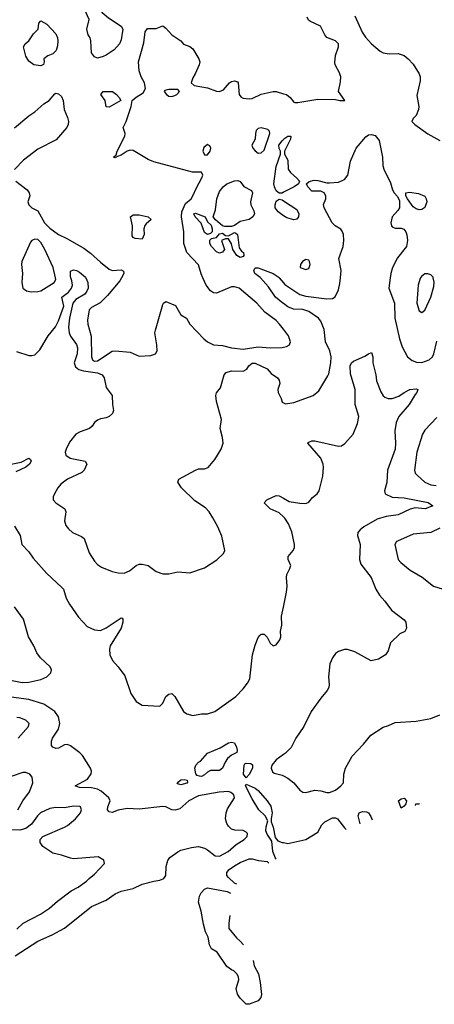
# Model space of a CAD drawing. Header units: inches. Extents: x 1834610 to 2027685, y 642842 to 774116.
# Tile 85 of 256: x 1908228 to 1911013, y 655125 to 661733. Entities that reach past the tile are written whole.
import ezdxf

# ---------------------------------------------------------------- set-up
doc = ezdxf.new("R2010")
doc.units = ezdxf.units.IN
doc.header["$MEASUREMENT"] = 0
for name, color, linetype in [('B9605', 7, 'Continuous'), ('B9606', 7, 'Continuous'), ('B9615', 7, 'Continuous'), ('B9616', 7, 'Continuous')]:
    doc.layers.add(name, color=color, linetype=linetype)

msp = doc.modelspace()

# ---------------------------------------------------------------- linework, layer by layer
at = {"layer": 'B9605', "color": 5}
for points, elevation in [([(1908206.4, 659506.4), (1908290, 659479.3), (1908310, 659478.6), (1908330, 659484.2), (1908363.8, 659516.2), (1908419.5, 659610), (1908467.7, 659672.3), (1908488.3, 659711.7), (1908523.7, 659810), (1908511.2, 659870), (1908555.7, 659904.3), (1908575.7, 659930), (1908582, 659950), (1908579.6, 659979.6), (1908572.7, 660000)], 260), ([(1908244.2, 660000), (1908242, 659970), (1908250.4, 659930), (1908273.7, 659913.7), (1908306, 659906.1), (1908350, 659907.8), (1908370, 659913.6), (1908460.4, 659970), (1908471.4, 659990), (1908469.2, 660000)], 280), ([(1908671.9, 660000), (1908687, 659970), (1908688.5, 659930), (1908680.3, 659910), (1908665.3, 659890), (1908606.3, 659853.7), (1908585.6, 659830), (1908561.9, 659730), (1908556.2, 659670), (1908560.1, 659630), (1908569.1, 659609.1), (1908610, 659553.6), (1908617.1, 659530), (1908614.7, 659490), (1908595.2, 659430), (1908603.9, 659403.9), (1908626.1, 659386.1), (1908656, 659376), (1908750, 659363.7), (1908782.9, 659350), (1908794.7, 659330), (1908810, 659264), (1908850.3, 659210), (1908850.5, 659150), (1908857.3, 659110), (1908850.8, 659090), (1908830, 659069.6), (1908810, 659059.6), (1908770, 659053.3), (1908750, 659044.7), (1908731.8, 659030), (1908715.4, 659004.6), (1908697, 658990), (1908633.8, 658966.2), (1908605.7, 658950), (1908562.8, 658897.2), (1908539.6, 658850), (1908534.6, 658830), (1908538.7, 658810), (1908567.3, 658790), (1908667.3, 658770), (1908678.4, 658750), (1908662.4, 658710), (1908646.7, 658693.3), (1908550, 658649.7), (1908504.3, 658615.7), (1908484.4, 658590), (1908463, 658550), (1908453.4, 658530), (1908453.4, 658510), (1908470.7, 658490), (1908530.4, 658450), (1908538.7, 658430), (1908528.7, 658370), (1908538.2, 658338.2), (1908555.3, 658315.3), (1908583, 658290), (1908643.2, 658263.2), (1908660.4, 658250), (1908695.3, 658155.3), (1908730, 658097.6), (1908750, 658076.5), (1908778.4, 658058.4), (1908850, 658030.2), (1908890, 658019.6), (1908930, 658018), (1908965.9, 658034.1), (1909010, 658070.3), (1909030, 658078.3), (1909050, 658079.6), (1909090, 658070.3), (1909144.9, 658030), (1909190, 658014), (1909230, 658012.6), (1909290, 658027.8), (1909370, 658019.5), (1909470, 658054.4), (1909552.5, 658107.5), (1909598, 658150), (1909606.6, 658170), (1909585.8, 658265.8), (1909559.6, 658330), (1909526.2, 658390), (1909499.8, 658430), (1909475.9, 658455.9), (1909404.2, 658504.2), (1909315.6, 658590), (1909289.6, 658630), (1909296, 658650), (1909410, 658710.4), (1909430, 658717.6), (1909470, 658719.3), (1909493.1, 658726.9), (1909538.6, 658781.4), (1909580.9, 658850), (1909594.5, 658890), (1909591.3, 658928.7), (1909574.7, 658990), (1909583.5, 659050), (1909549.8, 659170), (1909546.2, 659210), (1909551, 659229), (1909576.9, 659263.1), (1909600.5, 659350), (1909614.8, 659365.3), (1909650, 659375.6), (1909730, 659374), (1909752.8, 659387.2), (1909767.6, 659410), (1909790, 659428), (1909810, 659428), (1909890, 659390.3), (1909918, 659358), (1909959.3, 659330), (1909970, 659314), (1909975.6, 659290), (1909962.2, 659250), (1909964.2, 659230), (1909984.2, 659190), (1909990, 659166), (1910000, 659160.7)], 260), ([(1908911, 660000), (1908900.2, 659979.8), (1908819, 659881), (1908767.9, 659832.1), (1908710, 659800.2), (1908694.7, 659785.3), (1908684.7, 659715.3), (1908686.3, 659690), (1908708.9, 659608.9), (1908709.5, 659469.5), (1908716.9, 659450), (1908730, 659440.2), (1908750, 659443.5), (1908850, 659508.2), (1908870, 659510.2), (1908970, 659500.7), (1909030, 659475.3), (1909110, 659479.5), (1909139.3, 659490), (1909151.5, 659510), (1909149.6, 659550), (1909136.9, 659630), (1909139.7, 659650), (1909190, 659821), (1909194.5, 659830), (1909210, 659841.3), (1909273.9, 659813.9), (1909310, 659752.4), (1909348.9, 659728.9), (1909371.6, 659690), (1909466, 659590), (1909490, 659570.2), (1909530, 659550.1), (1909590, 659545.4), (1909650, 659531.4), (1909730, 659521.8), (1909830, 659538), (1909910, 659530.2), (1909990, 659533.7), (1910000, 659535.6)], 280), ([(1910000, 659654.8), (1909974.2, 659690), (1909950, 659714), (1909874.7, 659770), (1909821, 659830), (1909702.7, 659930), (1909670, 659939.9), (1909650, 659939.2), (1909550, 659898.1), (1909530, 659900.2), (1909510, 659912.7), (1909480.5, 659950), (1909458.5, 660000)], 280), ([(1910000, 659827.2), (1909996.1, 659830), (1909946.2, 659870), (1909899.3, 659939.3), (1909845.6, 660000)], 260), ([(1909971.9, 660000), (1910000, 659966.9)], 260), ([(1908171.1, 658748.9), (1908237.8, 658762.2), (1908290, 658790.4), (1908302, 658782), (1908304.9, 658770), (1908293.4, 658750), (1908270, 658728.9), (1908202.2, 658697.8)], 240), ([(1910000, 658396.2), (1909970, 658422), (1909909.7, 658450), (1909869.5, 658490.5), (1909888.7, 658510), (1909950, 658538.7), (1909970, 658536.9), (1910000, 658520.4)], 240), ([(1908193.3, 658333.3), (1908231.2, 658271.2), (1908242.3, 658210), (1908290, 658161.5), (1908319.3, 658119.3), (1908410, 658015.8), (1908510, 657924.9), (1908521.6, 657910), (1908540.5, 657850), (1908562, 657810), (1908622.5, 657722.5), (1908680.7, 657660.7), (1908730, 657637), (1908770, 657634), (1908810, 657650.2), (1908890, 657706), (1908910, 657718.4), (1908916.2, 657716.2), (1908920.5, 657710), (1908920.3, 657690), (1908908.9, 657650), (1908836.6, 657530), (1908831.7, 657508.3), (1908834.3, 657470), (1908851.1, 657431.1), (1908889.2, 657390), (1908933.7, 657330), (1908975.2, 657210), (1909010, 657158), (1909050, 657132.8), (1909170, 657124.9), (1909190, 657144.7), (1909210, 657191), (1909230, 657206.8), (1909250, 657210.8), (1909270, 657191.3), (1909327.6, 657090), (1909350, 657073.1), (1909390, 657063.1), (1909450, 657073.4), (1909490, 657074.9), (1909538.4, 657090), (1909679.5, 657190), (1909730, 657241.6), (1909759.1, 657280.9), (1909773.1, 657310), (1909791.3, 657470), (1909810, 657535.5), (1909830, 657585.5), (1909840.9, 657599.1), (1909850, 657608.5), (1909870, 657608.7), (1909890, 657588), (1909910, 657547.3), (1909930, 657530.5), (1909950, 657536.3), (1909974.5, 657570), (1909982.4, 657590), (1909980.8, 657630), (1909988.6, 657670), (1909987.1, 657730), (1910000, 657790.7)], 240), ([(1908177.6, 657297.6), (1908244.8, 657284.8), (1908290, 657286.3), (1908370, 657305.3), (1908410, 657321.9), (1908437, 657350), (1908441.5, 657370), (1908433, 657390), (1908367.3, 657450), (1908343.1, 657483.1), (1908324, 657530), (1908287.3, 657590), (1908253.7, 657710), (1908193.2, 657793.2)], 240), ([(1908198, 655450), (1908350, 655549.2), (1908446, 655590), (1908530, 655634.9), (1908710, 655780.9), (1908810, 655824), (1908870, 655867), (1908910, 655883.1), (1908990, 655900.8), (1909050, 655930.4), (1909130, 655952.2), (1909170, 655958.4), (1909197.2, 655970), (1909209.5, 655990), (1909211.5, 656050), (1909222.6, 656090), (1909236.9, 656110), (1909290, 656148.8), (1909310, 656158.7), (1909382.3, 656177.8), (1909430, 656183.1), (1909470, 656172.7), (1909490, 656162.4), (1909541.5, 656121.5), (1909570, 656118.3), (1909627.7, 656150), (1909682.2, 656197.8), (1909735.6, 656230), (1909756.9, 656250), (1909758, 656270), (1909750, 656279.6), (1909730, 656291.2), (1909674, 656294), (1909650, 656300.9), (1909630, 656319.3), (1909618.6, 656338.6), (1909611.2, 656370), (1909615.1, 656410), (1909624.4, 656435.6), (1909671.1, 656510), (1909666, 656530), (1909646.9, 656546.9), (1909630, 656553.8), (1909569, 656549), (1909430, 656524.2), (1909364.9, 656490), (1909303.5, 656436.5), (1909273.3, 656426.7), (1909250, 656429.8), (1909210, 656449.7), (1909190, 656452.8), (1909030, 656434.6), (1908950, 656439.2), (1908890, 656428.5), (1908850, 656412.8), (1908830, 656415.4), (1908818.7, 656430), (1908819.8, 656450), (1908835.8, 656490), (1908826, 656510), (1908775.6, 656555.6), (1908750, 656569), (1908710, 656577.4), (1908630, 656580.8), (1908600.9, 656590), (1908684.1, 656635.9), (1908709, 656671), (1908711.4, 656690), (1908704.7, 656710), (1908650, 656794.8), (1908633.1, 656813.1), (1908570, 656860.1), (1908550, 656868.2), (1908530, 656865.6), (1908490, 656843.5), (1908470, 656841.5), (1908449.8, 656849.8), (1908441.2, 656861.2), (1908441.2, 656890), (1908448.2, 656910), (1908489.3, 656970.7), (1908498.1, 657010), (1908490, 657054.7), (1908464.8, 657090), (1908390, 657138.2), (1908290, 657170.5), (1908170, 657185.3)], 240), ([(1908218.4, 656910), (1908287.6, 656990), (1908291.2, 657010), (1908270, 657032), (1908230, 657046.4), (1908210, 657048.7)], 260), ([(1910000, 656800.4), (1909950, 656765.6), (1909920.6, 656730), (1909916.5, 656710), (1909925.1, 656685.1), (1909936.5, 656676.5), (1909990, 656662), (1910000, 656657.2)], 240), ([(1908216.9, 656430), (1908250, 656490.3), (1908294.2, 656550), (1908315.8, 656610), (1908313, 656650), (1908295.6, 656670), (1908270, 656680.4), (1908250, 656680.9), (1908170, 656654.2)], 260), ([(1909951.3, 656097.7), (1909946.2, 656106.2), (1909927.6, 656150), (1909920.6, 656220.6), (1909890, 656266.6), (1909881.8, 656290), (1909883.5, 656316.5), (1909895.6, 656355.6), (1909876.1, 656390), (1909835.1, 656430), (1909790, 656502.8), (1909744.6, 656590), (1909750, 656601.3), (1909810, 656576.1), (1909830, 656559.4), (1909890.9, 656490), (1909914.8, 656454.8), (1909924.5, 656410), (1909916.9, 656370), (1909918.2, 656350), (1909930, 656314), (1909943.4, 656243.4), (1909962.8, 656222.8), (1909990, 656211.6), (1910000, 656209.6)], 220), ([(1908210, 655629.2), (1908251.8, 655668.2), (1908367.8, 655730), (1908428.3, 655770), (1908482.7, 655817.3), (1908574.2, 655885.8), (1908621.3, 655910), (1908676.2, 655950), (1908694, 655970), (1908730, 655997), (1908797.2, 656070), (1908792.9, 656092.9), (1908755.3, 656115.3), (1908590, 656102), (1908570, 656104.7), (1908510, 656126.3), (1908450, 656138), (1908383.9, 656183.9), (1908365.2, 656210), (1908366, 656230), (1908382.7, 656250), (1908530, 656313.4), (1908550, 656324.7), (1908604, 656370), (1908635.6, 656410), (1908643.7, 656430), (1908637.2, 656450), (1908632.2, 656452.2), (1908590, 656454.8), (1908530, 656443.8), (1908470, 656445.7), (1908430, 656439.8), (1908368.9, 656410), (1908347.6, 656390), (1908306.7, 656333.3), (1908270, 656303.7), (1908230, 656293.2), (1908176.4, 656296.4)], 260), ([(1909686.1, 655931.2), (1909670, 655938), (1909630, 655975.3), (1909619.8, 655990), (1909619.1, 656010), (1909635.7, 656030), (1909670, 656054.2), (1909710, 656076.4), (1909770, 656100.7), (1909790, 656101.5), (1909831.3, 656088.7), (1909890, 656083.1), (1909901.9, 656072.9)], 220), ([(1909770, 655124.7), (1909750, 655125.2), (1909710, 655165.1), (1909690, 655193.6), (1909683, 655230), (1909699.6, 655290), (1909697, 655310), (1909687.3, 655330), (1909667.3, 655350), (1909650, 655356.8), (1909619.4, 655379.3), (1909554.2, 655474.2), (1909517, 655497), (1909502.9, 655522.9), (1909494.7, 655574.7), (1909476.5, 655610), (1909462.1, 655662.1), (1909447.7, 655750), (1909429.9, 655810), (1909435.8, 655850), (1909447.3, 655872.7), (1909470, 655897.2), (1909490, 655905.4), (1909621.5, 655881.5), (1909644.8, 655871.4)], 220), ([(1909640.3, 655720.2), (1909632.4, 655670), (1909633.9, 655633.9), (1909685, 655570), (1909710, 655548.4), (1909731, 655524.5)], 220), ([(1909796.9, 655418.9), (1909803.2, 655383.2), (1909831.3, 655330), (1909843.9, 655270), (1909851.8, 655190), (1909846.9, 655170), (1909830, 655147.5), (1909770, 655124.7)], 220)]:
    msp.add_lwpolyline(points, dxfattribs=dict(at, elevation=elevation))
at = {"layer": 'B9605', "color": 5, "elevation": 220}
for points in [[(1909450, 656654), (1909434.8, 656654.8), (1909421.2, 656661.2), (1909412, 656672), (1909405.1, 656710), (1909411.6, 656730), (1909429.6, 656750), (1909442.7, 656757.3), (1909489.2, 656810.8), (1909573.7, 656846.3), (1909630, 656880.6), (1909650, 656885), (1909670, 656879.2), (1909684.2, 656850), (1909688.7, 656830), (1909686, 656814), (1909650, 656796.3), (1909624.9, 656775), (1909608.2, 656750), (1909590.4, 656709.6), (1909570, 656694.5), (1909510, 656692.7), (1909490, 656682.9), (1909470, 656665.1)], [(1909750, 656645.1), (1909732.3, 656670), (1909735.6, 656730), (1909741.3, 656738.7), (1909750, 656742), (1909779.7, 656739.7), (1909792.2, 656732.2), (1909790.7, 656710), (1909770, 656666)], [(1909310, 656598.4), (1909290, 656604), (1909285.2, 656610), (1909309.7, 656630.3), (1909332.4, 656632.4), (1909352, 656630), (1909354.4, 656614.4), (1909350, 656608.8)]]:
    msp.add_lwpolyline(points, close=True, dxfattribs=at)
at = {"layer": 'B9606', "color": 5}
for points, elevation in [([(1908750, 661474.5), (1908730, 661483.5), (1908711.2, 661511.2), (1908706.6, 661590), (1908700.6, 661610), (1908687.5, 661630), (1908679.4, 661670), (1908695, 661735), (1908663.8, 661803.8), (1908628.4, 661830), (1908612.5, 661850), (1908612.5, 661907.5), (1908622.9, 661917.1), (1908650, 661909.3), (1908706.6, 661870), (1908781.4, 661781.4), (1908825.1, 661745.1), (1908908.8, 661690), (1908920.7, 661670), (1908910, 661597.2), (1908898, 661570), (1908862.6, 661530), (1908810, 661493.5), (1908790, 661484.8)], 280), ([(1908370, 661423.2), (1908322.3, 661430), (1908290, 661453.5), (1908270, 661488.5), (1908254.6, 661550), (1908266.2, 661570), (1908290, 661591.3), (1908321.2, 661638.8), (1908352.6, 661670), (1908357.7, 661710), (1908370, 661724.2), (1908410, 661702.3), (1908470, 661638.5), (1908482.7, 661610), (1908485.4, 661590), (1908482.9, 661557.1), (1908473.8, 661526.2), (1908450, 661503.5), (1908417.1, 661490), (1908390.4, 661470), (1908393.4, 661450), (1908388.8, 661431.2)], 280), ([(1909230, 661265.2), (1909203.5, 661256.5), (1909198, 661250), (1909214.8, 661230), (1909230, 661220.5), (1909250, 661218), (1909270, 661223.8), (1909284, 661230), (1909301.2, 661250), (1909290, 661264)], 280), ([(1908830, 661145.2), (1908810, 661148.7), (1908802.9, 661190), (1908774, 661230), (1908789.2, 661250), (1908852, 661250), (1908878.3, 661230), (1908896.4, 661210), (1908906.8, 661190)], 280), ([(1909850, 661007.2), (1909830, 661002), (1909816.9, 660990), (1909811.1, 660970), (1909810.3, 660930), (1909787.6, 660890), (1909794, 660870), (1909810, 660852.4), (1909830, 660837.3), (1909850, 660839.3), (1909870, 660858), (1909908.5, 660970), (1909905.6, 660985.6), (1909895.8, 660995.8)], 280), ([(1909490, 660894.5), (1909464.4, 660875.6), (1909458, 660850), (1909470, 660826), (1909490, 660826.8), (1909506.6, 660850), (1909511.6, 660870), (1909506, 660886)], 280), ([(1909605.1, 660345.1), (1909590, 660349.2), (1909544, 660390), (1909528.7, 660410), (1909544.2, 660455.8), (1909552.2, 660530), (1909570, 660580.3), (1909594.5, 660610), (1909618.7, 660630), (1909670, 660650.3), (1909692.4, 660652.4), (1909710, 660646), (1909733.4, 660613.4), (1909785.3, 660585.3), (1909792.4, 660570), (1909777.6, 660510), (1909780.2, 660490), (1909800.2, 660450), (1909804.2, 660430), (1909793, 660410), (1909770, 660390.8), (1909710, 660378.5), (1909670, 660351.2), (1909650, 660345.1)], 260), ([(1909050, 660259.5), (1909004, 660264), (1908989.7, 660270), (1908983.1, 660283.1), (1908985.1, 660350), (1908973.2, 660410), (1908990, 660422), (1909030, 660422), (1909090, 660410.3), (1909111.5, 660391.6), (1909076.8, 660363.2), (1909069.3, 660350.7), (1909062.3, 660330), (1909064.4, 660290)], 280), ([(1909490, 660291.6), (1909470, 660305.1), (1909446.5, 660366.5), (1909406, 660410), (1909397, 660430), (1909410, 660433.7), (1909474.8, 660410), (1909490, 660376), (1909513.7, 660353.7), (1909521.6, 660330), (1909520.7, 660310), (1909510, 660297.2)], 260), ([(1909710, 660136.2), (1909686.6, 660150), (1909660.7, 660190), (1909650, 660229), (1909630, 660261.2), (1909610, 660261.2), (1909584.7, 660250), (1909604.6, 660190), (1909590, 660171.5), (1909570, 660166.8), (1909550, 660175.1), (1909516.9, 660210), (1909505.4, 660230), (1909506, 660254), (1909516, 660264), (1909548.9, 660271.1), (1909570, 660296), (1909590, 660301), (1909610, 660284.7), (1909630, 660281), (1909670, 660303.8), (1909679.5, 660299.5), (1909690.7, 660290.7), (1909701.8, 660201.8), (1909718.2, 660178.2), (1909731.4, 660170), (1909734.3, 660150), (1909730, 660142.9)], 260)]:
    msp.add_lwpolyline(points, close=True, dxfattribs=dict(at, elevation=elevation))
for points, elevation in [([(1909458.5, 660000), (1909446.7, 660026.7), (1909428.5, 660088.5), (1909349.9, 660169.9), (1909331.7, 660230), (1909330.6, 660310), (1909314, 660410), (1909316.8, 660443.2), (1909341.9, 660498.1), (1909379.6, 660530), (1909391.5, 660550), (1909415.2, 660604.8), (1909452, 660672), (1909458, 660690), (1909450, 660708.7), (1909389.4, 660709.4), (1909130, 660779), (1909090, 660795.3), (1908990, 660855.3), (1908970, 660857.2), (1908950, 660849.2), (1908910, 660823.7), (1908884.7, 660815.3), (1908870, 660805.2), (1908858, 660810), (1908875.3, 660824.7), (1908882.9, 660850), (1908934.5, 660950), (1908937.2, 660970), (1908924, 661010), (1908942.7, 661050), (1908976, 661150), (1908982.7, 661190), (1909010, 661213.1), (1909058, 661242), (1909072.3, 661270), (1909067.3, 661310), (1909043.6, 661350), (1909029.6, 661390), (1909026.6, 661450), (1909061.7, 661578.3), (1909070, 661651.3), (1909086.7, 661673.3), (1909145.7, 661674.3), (1909190.6, 661690.6), (1909210, 661676), (1909251, 661630), (1909310.4, 661590.4), (1909327.7, 661567.7), (1909370, 661553), (1909390, 661537.3), (1909432.4, 661470), (1909438, 661450), (1909433.4, 661430), (1909407.3, 661370), (1909390, 661342), (1909378.8, 661310), (1909401, 661290), (1909490, 661275.8), (1909550, 661252.3), (1909570, 661250.2), (1909598.1, 661261.9), (1909637.2, 661310), (1909650, 661317.9), (1909670, 661321.4), (1909690, 661316), (1909695, 661310), (1909702.3, 661230), (1909714.3, 661214.3), (1909730, 661206), (1909770, 661200.8), (1909790, 661203.9), (1909850, 661232.9), (1909930, 661250.1), (1909950, 661250.1), (1910000, 661235.9)], 280), ([(1908192.7, 661007.3), (1908290, 661086.7), (1908330, 661113.4), (1908390, 661167.9), (1908425.6, 661190), (1908464.2, 661235.8), (1908470, 661239.3), (1908490, 661234.9), (1908510, 661217.3), (1908520.3, 661190), (1908527.4, 661130), (1908550, 661076), (1908555.8, 661050), (1908554, 661030), (1908544.4, 661010), (1908474.1, 660925.9), (1908350, 660863.5), (1908254, 660790), (1908192.7, 660727.3)], 280), ([(1910000, 660574.2), (1909990, 660569.2), (1909970, 660569), (1909950, 660583.7), (1909938.5, 660610), (1909935.3, 660630), (1909950, 660746.8), (1909980.7, 660830), (1909980.9, 660850), (1909970, 660869), (1909969.1, 660890), (1909990, 660920.3), (1910000, 660929.3)], 260), ([(1908203.2, 660650), (1908277.5, 660590), (1908291.3, 660570), (1908295.8, 660550), (1908284, 660510), (1908290.6, 660490.6), (1908310.5, 660470.5), (1908350.3, 660450.3), (1908395.6, 660370), (1908430, 660333.1), (1908490, 660290.3), (1908544.7, 660264.7), (1908658.4, 660198.3), (1908704.8, 660164.8), (1908770, 660104.9), (1908830, 660058), (1908850, 660048.8), (1908910, 660054.9), (1908925.8, 660045.8), (1908927, 660030), (1908911, 660000)], 280), ([(1910000, 660417.3), (1909963.1, 660443.1), (1909944.5, 660470), (1909943.6, 660490), (1909950, 660514.8), (1909970, 660527.7), (1909990, 660523), (1910000, 660516.6)], 260), ([(1908469.2, 660000), (1908453.9, 660070), (1908396.3, 660190), (1908370, 660237.7), (1908350, 660257.1), (1908330, 660259.8), (1908309.1, 660250.9), (1908299.9, 660240.1), (1908243.6, 660110), (1908240.3, 660090), (1908246.4, 660030), (1908244.2, 660000)], 280), ([(1908572.7, 660000), (1908569, 660011), (1908570, 660044.7), (1908590, 660053.4), (1908610, 660050.4), (1908630, 660038.4), (1908670, 660003.8), (1908671.9, 660000)], 260), ([(1909845.6, 660000), (1909843, 660003), (1909807.3, 660030), (1909801.1, 660050), (1909810, 660067.7), (1909830, 660067.2), (1909930, 660030.2), (1909970, 660002.2), (1909971.9, 660000)], 260)]:
    msp.add_lwpolyline(points, dxfattribs=dict(at, elevation=elevation))
at = {"layer": 'B9615', "color": 5}
for points, elevation in [([(1910000, 659966.9), (1910010, 659955.1), (1910110, 659888), (1910150, 659876.8), (1910290, 659858.6), (1910330, 659862.4), (1910346.3, 659873.7), (1910370, 659920.5), (1910378.5, 659961.5), (1910382, 660000)], 260), ([(1910717.2, 660000), (1910707.3, 659930), (1910746.5, 659830), (1910747.3, 659730), (1910778.3, 659590), (1910797.9, 659537.9), (1910833.8, 659470), (1910864.6, 659444.6), (1910893.4, 659433.4), (1910930, 659432.9), (1910977.7, 659450), (1910999.8, 659470), (1911008.7, 659490), (1911030, 659575.3)], 260), ([(1910921, 660000), (1910914.6, 659990), (1910904.6, 659950), (1910896.5, 659830), (1910910, 659778.8), (1910930, 659767.7), (1910950, 659784), (1910990, 659870.8), (1911010, 659942), (1911011.5, 659971.5), (1911005.1, 660000)], 280), ([(1910000, 659160.7), (1910013.6, 659153.6), (1910070, 659162.8), (1910199.5, 659210), (1910238.2, 659241.8), (1910298.2, 659341.8), (1910304.5, 659355.5), (1910318.9, 659430), (1910320.2, 659470), (1910311.3, 659510), (1910282.9, 659570), (1910273, 659653), (1910250.9, 659710), (1910236.1, 659730), (1910170, 659774.9), (1910130, 659787.4), (1910067.8, 659790), (1910030, 659805.8), (1910000, 659827.2)], 260), ([(1910000, 659535.6), (1910020.5, 659539.5), (1910041.2, 659550), (1910047, 659570), (1910032.8, 659610), (1910000, 659654.8)], 280), ([(1910000, 658520.4), (1910039, 658499), (1910110, 658486.9), (1910150, 658486), (1910170, 658494), (1910194.7, 658525.3), (1910227, 658550), (1910239.5, 658570), (1910264.8, 658670), (1910268.3, 658728.3), (1910265.4, 658750), (1910249.7, 658790), (1910164, 658890), (1910165.6, 658894.4), (1910190, 658907.3), (1910210, 658906), (1910370, 658870.4), (1910390, 658872.7), (1910412.6, 658887.4), (1910468.2, 658951.8), (1910497.5, 659022.5), (1910506.8, 659070), (1910480.4, 659150), (1910480.9, 659250), (1910450, 659355.3), (1910448.3, 659410), (1910457, 659430), (1910470, 659441.6), (1910546.6, 659473.4), (1910570, 659490.8), (1910590, 659498), (1910599.1, 659470), (1910600.5, 659430), (1910620.4, 659350), (1910624.4, 659310), (1910654.7, 659234.7), (1910668.9, 659208.9), (1910679.5, 659199.5), (1910702, 659190), (1910730, 659190.3), (1910774, 659206), (1910810, 659231.6), (1910849.3, 659250), (1910890, 659254.4), (1910901, 659250), (1910895.5, 659230), (1910883.1, 659216.9), (1910844.2, 659150), (1910774.6, 659070), (1910755.6, 659030), (1910747, 658973), (1910753.2, 658890), (1910750.2, 658850.2), (1910699.1, 658710), (1910693.9, 658626.2), (1910677.6, 658570), (1910682, 658550), (1910729.2, 658529.2), (1910810, 658523.2), (1910971.9, 658491.9), (1911002, 658470), (1910951.3, 658450), (1910884.2, 658455.8), (1910850, 658446.9), (1910770, 658410.5), (1910690, 658399.4), (1910630, 658381.3), (1910539.6, 658330), (1910513.8, 658310), (1910500.2, 658290), (1910496.5, 658270), (1910515.4, 658210), (1910510.2, 658110), (1910519.3, 658079.3), (1910587.9, 657990), (1910619.5, 657910), (1910645.3, 657870), (1910681.1, 657830), (1910724.9, 657770), (1910810, 657704), (1910820.5, 657690), (1910826.8, 657650), (1910814.4, 657625.6), (1910782, 657610), (1910718, 657550), (1910702, 657498), (1910684.7, 657470), (1910638.8, 657441.2), (1910589.6, 657429.6), (1910479.5, 657490), (1910430, 657505.8), (1910410, 657506), (1910370, 657492.4), (1910350, 657478), (1910330, 657450.8), (1910311.5, 657410), (1910301.7, 657321.7), (1910306, 657270), (1910303.6, 657250), (1910292.4, 657230), (1910250, 657180.3), (1910186.1, 657090), (1910136.2, 656990), (1910082.5, 656910), (1910051.5, 656848.5), (1910013.8, 656810), (1910000, 656800.4)], 240), ([(1911030, 659062.4), (1910950, 658978.9), (1910933.8, 658950), (1910894.5, 658830), (1910879.1, 658710), (1910885.2, 658690), (1910896.6, 658676.6), (1910950, 658629.1), (1910990.1, 658610.1), (1911026.1, 658606.1)], 260), ([(1910000, 657790.7), (1910021.1, 657890), (1910024.7, 657930), (1910019.6, 657990), (1910022.4, 658010), (1910043, 658050), (1910048.2, 658070), (1910032.4, 658110), (1910032.4, 658130), (1910066, 658170), (1910074.8, 658190), (1910073.7, 658210), (1910055.2, 658295.2), (1910034, 658350), (1910010, 658387.6), (1910000, 658396.2)], 240), ([(1911050, 658320.4), (1910989.1, 658290.9), (1910870, 658279.7), (1910766, 658234), (1910759.1, 658230), (1910748.2, 658210), (1910770, 658111), (1910788.2, 658090), (1910850, 658038.7), (1910931.5, 657991.5), (1911007.3, 657930), (1911130, 657893.7)], 260), ([(1910000, 656657.2), (1910030, 656642.6), (1910070, 656610.3), (1910110, 656562.4), (1910130, 656548.5), (1910150, 656547), (1910210, 656562.4), (1910250, 656558), (1910290, 656545.5), (1910310, 656546.4), (1910350, 656562.4), (1910386, 656590), (1910402.7, 656610), (1910405.1, 656670), (1910416.2, 656710), (1910460.9, 656790), (1910537, 656870), (1910586, 656930), (1910670, 656984.9), (1910704.8, 656995.2), (1910750, 657016.3), (1910890, 657024.9), (1910990, 657042), (1911050, 657067.7)], 240), ([(1910885.4, 656459.5), (1910889.4, 656470.6), (1910910, 656470.6), (1910913.9, 656467.6)], 220), ([(1910000, 656209.6), (1910030, 656203.5), (1910150, 656230.2), (1910230, 656280.4), (1910256.4, 656330), (1910277.8, 656350), (1910330, 656375.7), (1910350, 656375.9), (1910363.2, 656370), (1910410, 656308.8), (1910420.6, 656298.1)], 220), ([(1910514.8, 656334.8), (1910501.2, 656390), (1910509, 656410), (1910530, 656418), (1910557.1, 656417.1), (1910571, 656410), (1910585.5, 656385.5), (1910594.6, 656363.5)], 220)]:
    msp.add_lwpolyline(points, dxfattribs=dict(at, elevation=elevation))
at = {"layer": 'B9615', "color": 5, "elevation": 220}
msp.add_lwpolyline([(1910790, 656442), (1910772.3, 656490), (1910790, 656503.8), (1910810, 656507.3), (1910824.9, 656490), (1910820.7, 656470), (1910810, 656454)], close=True, dxfattribs=at)
at = {"layer": 'B9616', "color": 5}
for points, elevation in [([(1910000, 661235.9), (1910020.5, 661230), (1910044.9, 661210), (1910070, 661178.8), (1910076.8, 661176.8), (1910096.3, 661176.3), (1910230, 661199), (1910350, 661197.6), (1910378, 661190), (1910412, 661190), (1910369.6, 661250), (1910383.7, 661316.3), (1910383.9, 661350), (1910375.8, 661375.8), (1910347.1, 661430), (1910344.8, 661444.8), (1910348.1, 661491.9), (1910369.8, 661550), (1910369.6, 661570), (1910350, 661591.6), (1910290, 661613.6), (1910277.4, 661630), (1910248.7, 661688.7), (1910181, 661721), (1910168.7, 661730), (1910158, 661750)], 280), ([(1910478.9, 661758.9), (1910529, 661650), (1910550, 661614.4), (1910590, 661570.4), (1910650, 661521), (1910670, 661510.8), (1910710, 661502.8), (1910770, 661506.4), (1910810, 661492.6), (1910838, 661470), (1910870, 661433.4), (1910911.4, 661370), (1910917.6, 661350), (1910917.5, 661322.5), (1910895.2, 661224.8), (1910908.7, 661150), (1910906, 661130), (1910890.2, 661089.8), (1910870.4, 661070), (1910861.6, 661050), (1910882.4, 661030), (1910970, 660966.3), (1911050, 660922.6)], 280), ([(1910000, 660929.3), (1910010, 660938.3), (1910030, 660951.4), (1910050, 660950.6), (1910047.3, 660930), (1910006, 660850), (1910006.8, 660830), (1910028.4, 660790), (1910030.4, 660730), (1910046.6, 660706.6), (1910090.6, 660670), (1910107.3, 660650), (1910101, 660630), (1910071, 660610), (1910000, 660574.2)], 260), ([(1910382, 660000), (1910386.6, 660050), (1910372, 660130), (1910399.8, 660210), (1910404.5, 660250), (1910402.4, 660290), (1910394.5, 660314.5), (1910385.8, 660325.8), (1910347.6, 660350), (1910326.9, 660370), (1910272.6, 660470), (1910268, 660492), (1910283.5, 660530), (1910285.1, 660550), (1910273.6, 660570), (1910250, 660581.7), (1910190, 660581.1), (1910162.9, 660610), (1910155.1, 660630), (1910172.8, 660647.2), (1910205.3, 660654.7), (1910230, 660654.2), (1910290, 660637.3), (1910310, 660636.9), (1910370, 660643.2), (1910410, 660659.5), (1910432.6, 660690), (1910450, 660782.8), (1910487.6, 660870), (1910553.1, 660946.9), (1910570, 660959.1), (1910590, 660963), (1910615.8, 660955.8), (1910641.6, 660921.6), (1910664.9, 660810), (1910666, 660754), (1910672.9, 660730), (1910718.2, 660638.2), (1910732.9, 660590), (1910743.2, 660570), (1910766.1, 660546.1), (1910778.1, 660518.1), (1910779.3, 660470), (1910768.7, 660451.3), (1910729.2, 660410), (1910720.3, 660370), (1910724.9, 660350), (1910730, 660343), (1910750, 660334.4), (1910790, 660333.7), (1910807.1, 660327.1), (1910821.6, 660310), (1910828.8, 660288.8), (1910832, 660250), (1910825.3, 660210), (1910765.7, 660134.3), (1910732.9, 660070), (1910721.5, 660030), (1910717.2, 660000)], 260), ([(1910000, 660516.6), (1910090, 660459.5), (1910103.6, 660430), (1910100.7, 660410), (1910090, 660393), (1910070, 660389.1), (1910022, 660402), (1910000, 660417.3)], 260), ([(1911005.1, 660000), (1911004.2, 660004.2), (1910990, 660020.9), (1910970, 660027.6), (1910950, 660026), (1910927.4, 660010), (1910921, 660000)], 280)]:
    msp.add_lwpolyline(points, dxfattribs=dict(at, elevation=elevation))
for points, elevation in [([(1910910, 660456.3), (1910890, 660462.2), (1910870, 660476.4), (1910832.3, 660530), (1910822, 660550), (1910822, 660570), (1910845.1, 660574.9), (1910907.2, 660567.2), (1910948.4, 660548.4), (1910959.1, 660530), (1910962, 660510), (1910948.2, 660471.8), (1910930, 660458)], 260), ([(1910150, 660122.9), (1910128.4, 660110), (1910113.4, 660090), (1910111, 660070), (1910150, 660056.3), (1910170, 660062.8), (1910178.7, 660090), (1910174.3, 660110), (1910170, 660118)], 280)]:
    msp.add_lwpolyline(points, close=True, dxfattribs=dict(at, elevation=elevation))

doc.saveas('drawing.dxf')
